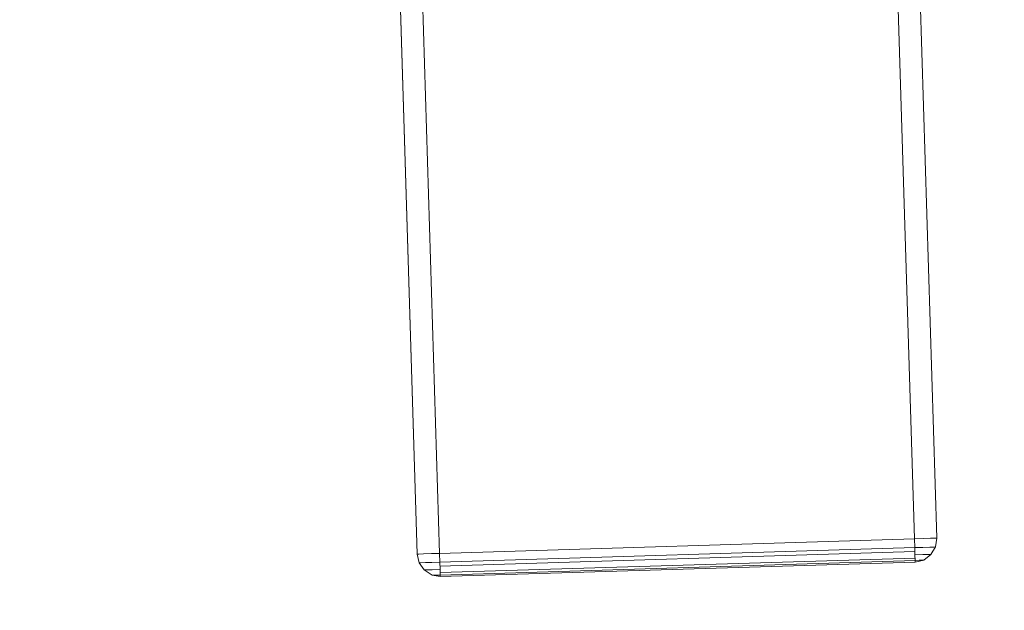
# Model space of a CAD drawing. Extents: x 147111805 to 147230536, y 410950310 to 411028142.
# Tile 21 of 256: x 147161939 to 147162199, y 410974272 to 410974427. Entities that reach past the tile are written whole.
import ezdxf

# ---------------------------------------------------------------- set-up
doc = ezdxf.new("R2010")
doc.units = 0
doc.header["$LTSCALE"] = 100
doc.layers.add('T--A9041--_VERHARDINGEN_Tegels', color=9, linetype='Continuous', transparency=0.3)
doc.layers.add('T--L9071--_TERREINMEUBILAIR_Stoelen', color=1, linetype='Continuous')

# ---------------------------------------------------------------- blocks, each defined once
blk = doc.blocks.new('Picknicktafel 180x160cm')
at = {"layer": 'T--L9071--_TERREINMEUBILAIR_Stoelen', "lineweight": 0}
for p, q in [((3.8, 293.84), (1.9, 292.58)), ((1.9, 292.58), (3.8, 293.84)), ((6.12, 294.27), (3.8, 293.84)), ((3.8, 293.84), (6.12, 294.27)), ((3.8, 293.42), (3.8, 293.84)), ((3.8, 293.84), (3.8, 293.42)), ((3.8, 292.15), (3.8, 293.42)), ((3.8, 293.42), (3.8, 292.15)), ((6.12, 293.84), (6.12, 294.27)), ((1794.09, 294.27), (6.12, 294.27)), ((6.12, 294.27), (6.12, 293.84)), ((6.12, 294.27), (1794.09, 294.27)), ((1794.09, 294.27), (6.12, 294.27)), ((1794.09, 294.27), (6.12, 294.27)), ((6.12, 292.58), (6.12, 293.84)), ((6.12, 293.84), (6.12, 292.58)), ((1.9, 292.58), (0.42, 290.47)), ((0.42, 290.47), (1.9, 292.58)), ((1.9, 291.94), (1.9, 292.58)), ((1.9, 292.58), (1.9, 291.94)), ((1.9, 290.47), (1.9, 291.94)), ((1.9, 291.94), (1.9, 290.47)), ((3.8, 290.47), (3.8, 292.15)), ((3.8, 292.15), (3.8, 290.47)), ((6.12, 290.47), (6.12, 292.58)), ((6.12, 292.58), (6.12, 290.47)), ((0.42, 290.47), (0, 288.35)), ((0, 288.35), (0.42, 290.47)), ((0, 288.35), (0.42, 288.35)), ((0.42, 288.35), (0, 288.35)), ((0, 163.18), (0, 288.35)), ((0, 288.35), (0, 163.18)), ((0, 163.18), (0, 288.35)), ((0.42, 290.25), (0.42, 290.47)), ((0.42, 290.47), (0.42, 290.25)), ((0.42, 289.41), (0.42, 290.25)), ((0.42, 290.25), (0.42, 289.41)), ((0.42, 288.35), (0.42, 289.41)), ((0.42, 289.41), (0.42, 288.35)), ((0.42, 288.35), (1.9, 288.35)), ((1.9, 288.35), (0.42, 288.35)), ((0.42, 288.35), (0.42, 163.18)), ((1.06, 163.18), (1.06, 288.35)), ((1.9, 288.35), (1.9, 290.47)), ((1.9, 290.47), (1.9, 288.35)), ((1.9, 288.35), (3.8, 288.35)), ((3.8, 288.35), (1.9, 288.35)), ((2.74, 288.35), (2.74, 163.18)), ((3.8, 288.35), (3.8, 290.47)), ((3.8, 290.47), (3.8, 288.35)), ((3.8, 288.35), (6.12, 288.35)), ((6.12, 288.35), (3.8, 288.35)), ((3.8, 163.18), (3.8, 288.35)), ((6.12, 288.35), (6.12, 290.47)), ((6.12, 290.47), (6.12, 288.35)), ((6.12, 288.35), (1794.09, 288.35)), ((6.12, 163.18), (6.12, 288.35)), ((6.12, 288.35), (6.12, 163.18)), ((1794.09, 288.35), (6.12, 288.35)), ((1794.09, 288.35), (6.12, 288.35)), ((1794.09, 288.35), (6.12, 288.35)), ((0.42, 163.18), (0, 163.18)), ((0, 163.18), (0.42, 163.18)), ((0.42, 160.85), (0, 163.18)), ((0, 163.18), (0.42, 160.85)), ((0, 163.18), (0, 163.18)), ((1.9, 163.18), (0.42, 163.18)), ((0.42, 163.18), (1.9, 163.18)), ((0.42, 162.12), (0.42, 163.18)), ((0.42, 163.18), (0.42, 162.12)), ((0.42, 161.28), (0.42, 162.12)), ((0.42, 162.12), (0.42, 161.28)), ((0.42, 160.85), (0.42, 161.28)), ((0.42, 161.28), (0.42, 160.85)), ((1.9, 158.95), (0.42, 160.85)), ((0.42, 160.85), (1.9, 158.95)), ((3.8, 163.18), (1.9, 163.18)), ((1.9, 163.18), (3.8, 163.18)), ((1.9, 161.06), (1.9, 163.18)), ((1.9, 163.18), (1.9, 161.06)), ((1.9, 159.59), (1.9, 161.06)), ((1.9, 161.06), (1.9, 159.59)), ((6.12, 163.18), (3.8, 163.18)), ((3.8, 163.18), (6.12, 163.18)), ((3.8, 161.06), (3.8, 163.18)), ((3.8, 163.18), (3.8, 161.06)), ((3.8, 159.17), (3.8, 161.06)), ((3.8, 161.06), (3.8, 159.17)), ((1794.09, 163.18), (6.12, 163.18)), ((6.12, 160.85), (6.12, 163.18)), ((6.12, 163.18), (6.12, 160.85)), ((6.12, 163.18), (1794.09, 163.18)), ((1794.09, 163.18), (6.12, 163.18)), ((1794.09, 163.18), (6.12, 163.18)), ((6.12, 158.95), (6.12, 160.85)), ((6.12, 160.85), (6.12, 158.95)), ((1.9, 158.95), (1.9, 159.59)), ((1.9, 159.59), (1.9, 158.95)), ((3.8, 157.69), (1.9, 158.95)), ((1.9, 158.95), (3.8, 157.69)), ((3.8, 158.11), (3.8, 159.17)), ((3.8, 159.17), (3.8, 158.11)), ((6.12, 157.69), (6.12, 158.95)), ((6.12, 158.95), (6.12, 157.69)), ((3.8, 157.69), (3.8, 158.11)), ((3.8, 158.11), (3.8, 157.69)), ((6.12, 157.27), (3.8, 157.69)), ((3.8, 157.69), (6.12, 157.27)), ((6.12, 157.27), (6.12, 157.69)), ((6.12, 157.69), (6.12, 157.27)), ((6.12, 157.27), (1794.09, 157.27)), ((1794.09, 157.27), (6.12, 157.27)), ((1794.09, 157.27), (6.12, 157.27)), ((1794.09, 157.27), (6.12, 157.27))]:
    blk.add_line(p, q, dxfattribs=at)

msp = doc.modelspace()

# ---------------------------------------------------------------- hatches: boundary and pattern name
at = {"layer": 'T--A9041--_VERHARDINGEN_Tegels'}
h = msp.add_hatch(dxfattribs=at)
h.set_pattern_fill('ANSI37', color=256, scale=200, angle=45)
h.paths.add_polyline_path([(147171124.62, 410978496.78), (147171124.62, 410985174.11), (147175311.82, 410985174.11), (147179724.02, 410985174.11), (147179724.02, 410987548.17), (147175674.62, 410987550.95), (147175674.62, 410986269.38), (147173554.62, 410986269.38), (147173554.62, 410986569.38), (147175374.62, 410986569.38), (147175374.62, 410989649.38), (147175374.62, 410993004.29), (147173550.82, 410993004.29), (147173550.82, 410993134.34), (147165980.82, 410993134.34), (147159696.06, 410993137.17), (147159704.98, 410992687.69), (147159705.67, 410992652.7), (147159710.63, 410990922.45), (147159740.01, 410990923.04), (147159789.32, 410988438.53), (147159881.8, 410983779.44), (147160071.93, 410974201.33), (147160091.77, 410973201.53), (147160156.27, 410969952.17), (147160833.64, 410969965.61), (147162965.72, 410970007.93), (147169999.33, 410970147.55), (147172541.33, 410970198.01), (147177217.91, 410970290.83), (147177327.89, 410970293.02), (147177280.26, 410972692.54), (147177850.15, 410972703.86), (147179529.82, 410972737.2), (147180789.56, 410972762.42), (147181028.88, 410972767.33), (147181031.04, 410975911.55), (147179805.65, 410975912.4), (147178580.26, 410975912.4), (147178580.26, 410979449.11), (147177580.26, 410979449.11), (147177580.26, 410977681.17), (147177580.26, 410975913.24), (147171124.62, 410975913.24)])
h.paths.add_polyline_path([(147165184.98, 410982437.84), (147164184.98, 410982437.84), (147164184.98, 410983437.84), (147165184.98, 410983437.84)], flags=16)

# ---------------------------------------------------------------- block references
at = {"layer": 'T--L9071--_TERREINMEUBILAIR_Stoelen', "rotation": 91.75940092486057}
msp.add_blockref('Picknicktafel 180x160cm', (147162338.23, 410974289.75), dxfattribs=at)

doc.saveas('drawing.dxf')
